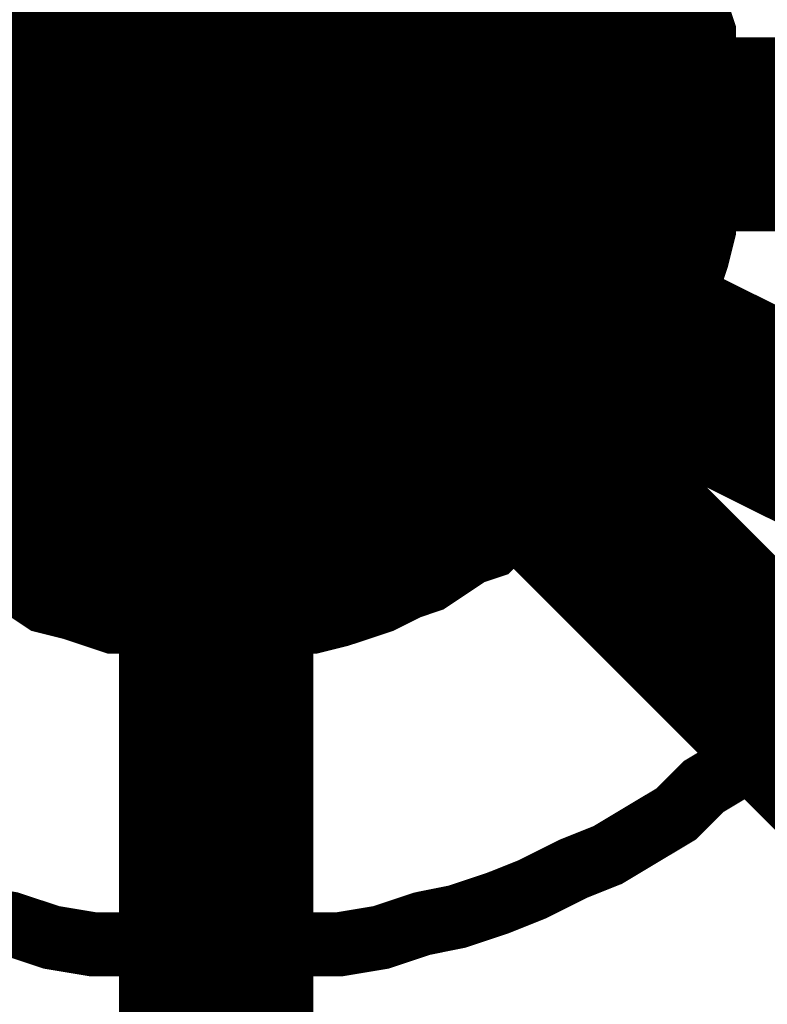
# Model space of a CAD drawing. Extents: x 0 to 22, y 0 to 17.
# Tile 32 of 56: x 10.6884 to 10.7338, y 11.7468 to 11.8066. Entities that reach past the tile are written whole.
import ezdxf

# ---------------------------------------------------------------- set-up
doc = ezdxf.new("R2010")
doc.units = 0
doc.layers.add('SHEET', color=255, linetype='CONTINUOUS')

msp = doc.modelspace()

# ---------------------------------------------------------------- linework, layer by layer
at = {"layer": 'SHEET'}
for points, const_width in [([(10.900258, 11.899833), (10.700357, 11.799666)], 0.0118), ([(7.600425, 11.799666), (8.50019, 11.799666), (9.400372, 11.799666), (10.300137, 11.799666), (10.700357, 11.799666)], 0.04), ([(10.728735, 11.8101), (10.729152, 11.808431), (10.72957, 11.807179), (10.729987, 11.805927), (10.729987, 11.804257), (10.730404, 11.802588), (10.730404, 11.801336), (10.730404, 11.799666)], 0.0039), ([(10.728735, 11.8101), (10.729152, 11.808431), (10.72957, 11.807179), (10.729987, 11.805927), (10.729987, 11.804257), (10.730404, 11.802588), (10.730404, 11.801336), (10.730404, 11.799666)], 0.0039), ([(10.728735, 11.8101), (10.729152, 11.808431), (10.72957, 11.807179), (10.729987, 11.805927), (10.729987, 11.804257), (10.730404, 11.802588), (10.730404, 11.801336), (10.730404, 11.799666)], 0.0039), ([(10.728735, 11.8101), (10.729152, 11.808431), (10.72957, 11.807179), (10.729987, 11.805927), (10.729987, 11.804257), (10.730404, 11.802588), (10.730404, 11.801336), (10.730404, 11.799666)], 0.0039), ([(10.728735, 11.8101), (10.729152, 11.808431), (10.72957, 11.807179), (10.729987, 11.805927), (10.729987, 11.804257), (10.730404, 11.802588), (10.730404, 11.801336), (10.730404, 11.799666)], 0.0039), ([(10.728735, 11.8101), (10.729152, 11.808431), (10.72957, 11.807179), (10.729987, 11.805927), (10.729987, 11.804257), (10.730404, 11.802588), (10.730404, 11.801336), (10.730404, 11.799666)], 0.0039), ([(10.728735, 11.8101), (10.729152, 11.808431), (10.72957, 11.807179), (10.729987, 11.805927), (10.729987, 11.804257), (10.730404, 11.802588), (10.730404, 11.801336), (10.730404, 11.799666)], 0.0039), ([(10.728735, 11.8101), (10.729152, 11.808431), (10.72957, 11.807179), (10.729987, 11.805927), (10.729987, 11.804257), (10.730404, 11.802588), (10.730404, 11.801336), (10.730404, 11.799666)], 0.0039), ([(10.728735, 11.8101), (10.729152, 11.808431), (10.72957, 11.807179), (10.729987, 11.805927), (10.729987, 11.804257), (10.730404, 11.802588), (10.730404, 11.801336), (10.730404, 11.799666)], 0.0039), ([(10.728735, 11.8101), (10.729152, 11.808431), (10.72957, 11.807179), (10.729987, 11.805927), (10.729987, 11.804257), (10.730404, 11.802588), (10.730404, 11.801336), (10.730404, 11.799666)], 0.0039), ([(10.728735, 11.8101), (10.729152, 11.808431), (10.72957, 11.807179), (10.729987, 11.805927), (10.729987, 11.804257), (10.730404, 11.802588), (10.730404, 11.801336), (10.730404, 11.799666)], 0.0039), ([(10.728735, 11.8101), (10.729152, 11.808431), (10.72957, 11.807179), (10.729987, 11.805927), (10.729987, 11.804257), (10.730404, 11.802588), (10.730404, 11.801336), (10.730404, 11.799666)], 0.0039), ([(10.728735, 11.8101), (10.729152, 11.808431), (10.72957, 11.807179), (10.729987, 11.805927), (10.729987, 11.804257), (10.730404, 11.802588), (10.730404, 11.801336), (10.730404, 11.799666)], 0.0039), ([(10.728735, 11.8101), (10.729152, 11.808431), (10.72957, 11.807179), (10.729987, 11.805927), (10.729987, 11.804257), (10.730404, 11.802588), (10.730404, 11.801336), (10.730404, 11.799666)], 0.0039), ([(10.600197, 11.699917), (10.700357, 11.799666)], 0.0118), ([(10.700357, 11.699917), (10.700357, 11.799666)], 0.0118), ([(10.800099, 11.799666), (10.700357, 11.799666)], 0.0118), ([(10.700357, 11.799666), (10.900258, 11.699917)], 0.0118), ([(10.800099, 11.699917), (10.700357, 11.799666)], 0.0118), ([(10.730404, 11.799666), (10.730404, 11.797997), (10.730404, 11.796745), (10.729987, 11.795075), (10.729987, 11.793823), (10.72957, 11.792154), (10.729152, 11.790902), (10.728735, 11.789649), (10.7279, 11.78798), (10.727483, 11.786728), (10.726648, 11.785476), (10.725814, 11.784224), (10.725396, 11.782972), (10.724144, 11.78172), (10.72331, 11.780885), (10.722475, 11.779633), (10.72164, 11.778381), (10.720388, 11.777546), (10.719137, 11.776711), (10.718302, 11.775876), (10.71705, 11.774624), (10.715798, 11.774207), (10.714546, 11.773372), (10.713294, 11.772538), (10.712042, 11.77212), (10.710373, 11.771285), (10.709121, 11.770868), (10.707869, 11.770451), (10.706199, 11.770033), (10.704947, 11.770033), (10.703278, 11.769616), (10.702026, 11.769616), (10.700357, 11.769616)], 0.0039), ([(10.730404, 11.799666), (10.730404, 11.797997), (10.730404, 11.796745), (10.729987, 11.795075), (10.729987, 11.793823), (10.72957, 11.792154), (10.729152, 11.790902), (10.728735, 11.789649), (10.7279, 11.78798), (10.727483, 11.786728), (10.726648, 11.785476), (10.725814, 11.784224), (10.725396, 11.782972), (10.724144, 11.78172), (10.72331, 11.780885), (10.722475, 11.779633), (10.72164, 11.778381), (10.720388, 11.777546), (10.719137, 11.776711), (10.718302, 11.775876), (10.71705, 11.774624), (10.715798, 11.774207), (10.714546, 11.773372), (10.713294, 11.772538), (10.712042, 11.77212), (10.710373, 11.771285), (10.709121, 11.770868), (10.707869, 11.770451), (10.706199, 11.770033), (10.704947, 11.770033), (10.703278, 11.769616), (10.702026, 11.769616), (10.700357, 11.769616)], 0.0039), ([(10.730404, 11.799666), (10.730404, 11.797997), (10.730404, 11.796745), (10.729987, 11.795075), (10.729987, 11.793823), (10.72957, 11.792154), (10.729152, 11.790902), (10.728735, 11.789649), (10.7279, 11.78798), (10.727483, 11.786728), (10.726648, 11.785476), (10.725814, 11.784224), (10.725396, 11.782972), (10.724144, 11.78172), (10.72331, 11.780885), (10.722475, 11.779633), (10.72164, 11.778381), (10.720388, 11.777546), (10.719137, 11.776711), (10.718302, 11.775876), (10.71705, 11.774624), (10.715798, 11.774207), (10.714546, 11.773372), (10.713294, 11.772538), (10.712042, 11.77212), (10.710373, 11.771285), (10.709121, 11.770868), (10.707869, 11.770451), (10.706199, 11.770033), (10.704947, 11.770033), (10.703278, 11.769616), (10.702026, 11.769616), (10.700357, 11.769616)], 0.0039), ([(10.730404, 11.799666), (10.730404, 11.797997), (10.730404, 11.796745), (10.729987, 11.795075), (10.729987, 11.793823), (10.72957, 11.792154), (10.729152, 11.790902), (10.728735, 11.789649), (10.7279, 11.78798), (10.727483, 11.786728), (10.726648, 11.785476), (10.725814, 11.784224), (10.725396, 11.782972), (10.724144, 11.78172), (10.72331, 11.780885), (10.722475, 11.779633), (10.72164, 11.778381), (10.720388, 11.777546), (10.719137, 11.776711), (10.718302, 11.775876), (10.71705, 11.774624), (10.715798, 11.774207), (10.714546, 11.773372), (10.713294, 11.772538), (10.712042, 11.77212), (10.710373, 11.771285), (10.709121, 11.770868), (10.707869, 11.770451), (10.706199, 11.770033), (10.704947, 11.770033), (10.703278, 11.769616), (10.702026, 11.769616), (10.700357, 11.769616)], 0.0039), ([(10.730404, 11.799666), (10.730404, 11.797997), (10.730404, 11.796745), (10.729987, 11.795075), (10.729987, 11.793823), (10.72957, 11.792154), (10.729152, 11.790902), (10.728735, 11.789649), (10.7279, 11.78798), (10.727483, 11.786728), (10.726648, 11.785476), (10.725814, 11.784224), (10.725396, 11.782972), (10.724144, 11.78172), (10.72331, 11.780885), (10.722475, 11.779633), (10.72164, 11.778381), (10.720388, 11.777546), (10.719137, 11.776711), (10.718302, 11.775876), (10.71705, 11.774624), (10.715798, 11.774207), (10.714546, 11.773372), (10.713294, 11.772538), (10.712042, 11.77212), (10.710373, 11.771285), (10.709121, 11.770868), (10.707869, 11.770451), (10.706199, 11.770033), (10.704947, 11.770033), (10.703278, 11.769616), (10.702026, 11.769616), (10.700357, 11.769616)], 0.0039), ([(10.730404, 11.799666), (10.730404, 11.797997), (10.730404, 11.796745), (10.729987, 11.795075), (10.729987, 11.793823), (10.72957, 11.792154), (10.729152, 11.790902), (10.728735, 11.789649), (10.7279, 11.78798), (10.727483, 11.786728), (10.726648, 11.785476), (10.725814, 11.784224), (10.725396, 11.782972), (10.724144, 11.78172), (10.72331, 11.780885), (10.722475, 11.779633), (10.72164, 11.778381), (10.720388, 11.777546), (10.719137, 11.776711), (10.718302, 11.775876), (10.71705, 11.774624), (10.715798, 11.774207), (10.714546, 11.773372), (10.713294, 11.772538), (10.712042, 11.77212), (10.710373, 11.771285), (10.709121, 11.770868), (10.707869, 11.770451), (10.706199, 11.770033), (10.704947, 11.770033), (10.703278, 11.769616), (10.702026, 11.769616), (10.700357, 11.769616)], 0.0039), ([(10.730404, 11.799666), (10.730404, 11.797997), (10.730404, 11.796745), (10.729987, 11.795075), (10.729987, 11.793823), (10.72957, 11.792154), (10.729152, 11.790902), (10.728735, 11.789649), (10.7279, 11.78798), (10.727483, 11.786728), (10.726648, 11.785476), (10.725814, 11.784224), (10.725396, 11.782972), (10.724144, 11.78172), (10.72331, 11.780885), (10.722475, 11.779633), (10.72164, 11.778381), (10.720388, 11.777546), (10.719137, 11.776711), (10.718302, 11.775876), (10.71705, 11.774624), (10.715798, 11.774207), (10.714546, 11.773372), (10.713294, 11.772538), (10.712042, 11.77212), (10.710373, 11.771285), (10.709121, 11.770868), (10.707869, 11.770451), (10.706199, 11.770033), (10.704947, 11.770033), (10.703278, 11.769616), (10.702026, 11.769616), (10.700357, 11.769616)], 0.0039), ([(10.730404, 11.799666), (10.730404, 11.797997), (10.730404, 11.796745), (10.729987, 11.795075), (10.729987, 11.793823), (10.72957, 11.792154), (10.729152, 11.790902), (10.728735, 11.789649), (10.7279, 11.78798), (10.727483, 11.786728), (10.726648, 11.785476), (10.725814, 11.784224), (10.725396, 11.782972), (10.724144, 11.78172), (10.72331, 11.780885), (10.722475, 11.779633), (10.72164, 11.778381), (10.720388, 11.777546), (10.719137, 11.776711), (10.718302, 11.775876), (10.71705, 11.774624), (10.715798, 11.774207), (10.714546, 11.773372), (10.713294, 11.772538), (10.712042, 11.77212), (10.710373, 11.771285), (10.709121, 11.770868), (10.707869, 11.770451), (10.706199, 11.770033), (10.704947, 11.770033), (10.703278, 11.769616), (10.702026, 11.769616), (10.700357, 11.769616)], 0.0039), ([(10.730404, 11.799666), (10.730404, 11.797997), (10.730404, 11.796745), (10.729987, 11.795075), (10.729987, 11.793823), (10.72957, 11.792154), (10.729152, 11.790902), (10.728735, 11.789649), (10.7279, 11.78798), (10.727483, 11.786728), (10.726648, 11.785476), (10.725814, 11.784224), (10.725396, 11.782972), (10.724144, 11.78172), (10.72331, 11.780885), (10.722475, 11.779633), (10.72164, 11.778381), (10.720388, 11.777546), (10.719137, 11.776711), (10.718302, 11.775876), (10.71705, 11.774624), (10.715798, 11.774207), (10.714546, 11.773372), (10.713294, 11.772538), (10.712042, 11.77212), (10.710373, 11.771285), (10.709121, 11.770868), (10.707869, 11.770451), (10.706199, 11.770033), (10.704947, 11.770033), (10.703278, 11.769616), (10.702026, 11.769616), (10.700357, 11.769616)], 0.0039), ([(10.730404, 11.799666), (10.730404, 11.797997), (10.730404, 11.796745), (10.729987, 11.795075), (10.729987, 11.793823), (10.72957, 11.792154), (10.729152, 11.790902), (10.728735, 11.789649), (10.7279, 11.78798), (10.727483, 11.786728), (10.726648, 11.785476), (10.725814, 11.784224), (10.725396, 11.782972), (10.724144, 11.78172), (10.72331, 11.780885), (10.722475, 11.779633), (10.72164, 11.778381), (10.720388, 11.777546), (10.719137, 11.776711), (10.718302, 11.775876), (10.71705, 11.774624), (10.715798, 11.774207), (10.714546, 11.773372), (10.713294, 11.772538), (10.712042, 11.77212), (10.710373, 11.771285), (10.709121, 11.770868), (10.707869, 11.770451), (10.706199, 11.770033), (10.704947, 11.770033), (10.703278, 11.769616), (10.702026, 11.769616), (10.700357, 11.769616)], 0.0039), ([(10.730404, 11.799666), (10.730404, 11.797997), (10.730404, 11.796745), (10.729987, 11.795075), (10.729987, 11.793823), (10.72957, 11.792154), (10.729152, 11.790902), (10.728735, 11.789649), (10.7279, 11.78798), (10.727483, 11.786728), (10.726648, 11.785476), (10.725814, 11.784224), (10.725396, 11.782972), (10.724144, 11.78172), (10.72331, 11.780885), (10.722475, 11.779633), (10.72164, 11.778381), (10.720388, 11.777546), (10.719137, 11.776711), (10.718302, 11.775876), (10.71705, 11.774624), (10.715798, 11.774207), (10.714546, 11.773372), (10.713294, 11.772538), (10.712042, 11.77212), (10.710373, 11.771285), (10.709121, 11.770868), (10.707869, 11.770451), (10.706199, 11.770033), (10.704947, 11.770033), (10.703278, 11.769616), (10.702026, 11.769616), (10.700357, 11.769616)], 0.0039), ([(10.730404, 11.799666), (10.730404, 11.797997), (10.730404, 11.796745), (10.729987, 11.795075), (10.729987, 11.793823), (10.72957, 11.792154), (10.729152, 11.790902), (10.728735, 11.789649), (10.7279, 11.78798), (10.727483, 11.786728), (10.726648, 11.785476), (10.725814, 11.784224), (10.725396, 11.782972), (10.724144, 11.78172), (10.72331, 11.780885), (10.722475, 11.779633), (10.72164, 11.778381), (10.720388, 11.777546), (10.719137, 11.776711), (10.718302, 11.775876), (10.71705, 11.774624), (10.715798, 11.774207), (10.714546, 11.773372), (10.713294, 11.772538), (10.712042, 11.77212), (10.710373, 11.771285), (10.709121, 11.770868), (10.707869, 11.770451), (10.706199, 11.770033), (10.704947, 11.770033), (10.703278, 11.769616), (10.702026, 11.769616), (10.700357, 11.769616)], 0.0039), ([(10.730404, 11.799666), (10.730404, 11.797997), (10.730404, 11.796745), (10.729987, 11.795075), (10.729987, 11.793823), (10.72957, 11.792154), (10.729152, 11.790902), (10.728735, 11.789649), (10.7279, 11.78798), (10.727483, 11.786728), (10.726648, 11.785476), (10.725814, 11.784224), (10.725396, 11.782972), (10.724144, 11.78172), (10.72331, 11.780885), (10.722475, 11.779633), (10.72164, 11.778381), (10.720388, 11.777546), (10.719137, 11.776711), (10.718302, 11.775876), (10.71705, 11.774624), (10.715798, 11.774207), (10.714546, 11.773372), (10.713294, 11.772538), (10.712042, 11.77212), (10.710373, 11.771285), (10.709121, 11.770868), (10.707869, 11.770451), (10.706199, 11.770033), (10.704947, 11.770033), (10.703278, 11.769616), (10.702026, 11.769616), (10.700357, 11.769616)], 0.0039), ([(10.730404, 11.799666), (10.730404, 11.797997), (10.730404, 11.796745), (10.729987, 11.795075), (10.729987, 11.793823), (10.72957, 11.792154), (10.729152, 11.790902), (10.728735, 11.789649), (10.7279, 11.78798), (10.727483, 11.786728), (10.726648, 11.785476), (10.725814, 11.784224), (10.725396, 11.782972), (10.724144, 11.78172), (10.72331, 11.780885), (10.722475, 11.779633), (10.72164, 11.778381), (10.720388, 11.777546), (10.719137, 11.776711), (10.718302, 11.775876), (10.71705, 11.774624), (10.715798, 11.774207), (10.714546, 11.773372), (10.713294, 11.772538), (10.712042, 11.77212), (10.710373, 11.771285), (10.709121, 11.770868), (10.707869, 11.770451), (10.706199, 11.770033), (10.704947, 11.770033), (10.703278, 11.769616), (10.702026, 11.769616), (10.700357, 11.769616)], 0.0039), ([(10.730404, 11.799666), (10.730404, 11.799666), (10.730404, 11.799666), (10.730404, 11.799666), (10.730404, 11.799666), (10.730404, 11.799666), (10.730404, 11.799666), (10.730404, 11.799666), (10.730404, 11.799666), (10.730404, 11.799666), (10.730404, 11.799666), (10.730404, 11.799666), (10.730404, 11.799666), (10.730404, 11.799666), (10.730404, 11.799666), (10.730404, 11.799666), (10.730404, 11.799666), (10.730404, 11.799666), (10.730404, 11.799666), (10.730404, 11.799666), (10.730404, 11.799666), (10.730404, 11.799666), (10.730404, 11.799666), (10.730404, 11.799666), (10.730404, 11.799666), (10.730404, 11.799666), (10.730404, 11.799666), (10.730404, 11.799666), (10.730404, 11.799666), (10.730404, 11.799666), (10.730404, 11.799666), (10.730404, 11.799666), (10.730404, 11.799666)], 0.0039), ([(10.730404, 11.799666), (10.730404, 11.799666)], 0.0039), ([(10.730404, 11.799666), (10.730404, 11.799666), (10.730404, 11.799666), (10.730404, 11.799666), (10.730404, 11.799666), (10.730404, 11.799666), (10.730404, 11.799666), (10.730404, 11.799666), (10.730404, 11.799666), (10.730404, 11.799666), (10.730404, 11.799666), (10.730404, 11.799666), (10.730404, 11.799666), (10.730404, 11.799666), (10.730404, 11.799666), (10.730404, 11.799666), (10.730404, 11.799666), (10.730404, 11.799666), (10.730404, 11.799666), (10.730404, 11.799666), (10.730404, 11.799666), (10.730404, 11.799666), (10.730404, 11.799666), (10.730404, 11.799666), (10.730404, 11.799666), (10.730404, 11.799666), (10.730404, 11.799666), (10.730404, 11.799666), (10.730404, 11.799666), (10.730404, 11.799666), (10.730404, 11.799666), (10.730404, 11.799666), (10.730404, 11.799666)], 0.0039), ([(10.730404, 11.799666), (10.730404, 11.799666)], 0.0039), ([(10.730404, 11.799666), (10.730404, 11.799666), (10.730404, 11.799666), (10.730404, 11.799666), (10.730404, 11.799666), (10.730404, 11.799666), (10.730404, 11.799666), (10.730404, 11.799666), (10.730404, 11.799666), (10.730404, 11.799666), (10.730404, 11.799666), (10.730404, 11.799666), (10.730404, 11.799666), (10.730404, 11.799666), (10.730404, 11.799666), (10.730404, 11.799666), (10.730404, 11.799666), (10.730404, 11.799666), (10.730404, 11.799666), (10.730404, 11.799666), (10.730404, 11.799666), (10.730404, 11.799666), (10.730404, 11.799666), (10.730404, 11.799666), (10.730404, 11.799666), (10.730404, 11.799666), (10.730404, 11.799666), (10.730404, 11.799666), (10.730404, 11.799666), (10.730404, 11.799666), (10.730404, 11.799666), (10.730404, 11.799666), (10.730404, 11.799666)], 0.0039), ([(10.730404, 11.799666), (10.730404, 11.799666)], 0.0039), ([(10.730404, 11.799666), (10.730404, 11.799666), (10.730404, 11.799666), (10.730404, 11.799666), (10.730404, 11.799666), (10.730404, 11.799666), (10.730404, 11.799666), (10.730404, 11.799666), (10.730404, 11.799666), (10.730404, 11.799666), (10.730404, 11.799666), (10.730404, 11.799666), (10.730404, 11.799666), (10.730404, 11.799666), (10.730404, 11.799666), (10.730404, 11.799666), (10.730404, 11.799666), (10.730404, 11.799666), (10.730404, 11.799666), (10.730404, 11.799666), (10.730404, 11.799666), (10.730404, 11.799666), (10.730404, 11.799666), (10.730404, 11.799666), (10.730404, 11.799666), (10.730404, 11.799666), (10.730404, 11.799666), (10.730404, 11.799666), (10.730404, 11.799666), (10.730404, 11.799666), (10.730404, 11.799666), (10.730404, 11.799666), (10.730404, 11.799666)], 0.0039), ([(10.730404, 11.799666), (10.730404, 11.799666)], 0.0039), ([(10.730404, 11.799666), (10.730404, 11.799666), (10.730404, 11.799666), (10.730404, 11.799666), (10.730404, 11.799666), (10.730404, 11.799666), (10.730404, 11.799666), (10.730404, 11.799666), (10.730404, 11.799666), (10.730404, 11.799666), (10.730404, 11.799666), (10.730404, 11.799666), (10.730404, 11.799666), (10.730404, 11.799666), (10.730404, 11.799666), (10.730404, 11.799666), (10.730404, 11.799666), (10.730404, 11.799666), (10.730404, 11.799666), (10.730404, 11.799666), (10.730404, 11.799666), (10.730404, 11.799666), (10.730404, 11.799666), (10.730404, 11.799666), (10.730404, 11.799666), (10.730404, 11.799666), (10.730404, 11.799666), (10.730404, 11.799666), (10.730404, 11.799666), (10.730404, 11.799666), (10.730404, 11.799666), (10.730404, 11.799666), (10.730404, 11.799666)], 0.0039), ([(10.730404, 11.799666), (10.730404, 11.799666)], 0.0039), ([(10.730404, 11.799666), (10.730404, 11.799666), (10.730404, 11.799666), (10.730404, 11.799666), (10.730404, 11.799666), (10.730404, 11.799666), (10.730404, 11.799666), (10.730404, 11.799666), (10.730404, 11.799666), (10.730404, 11.799666), (10.730404, 11.799666), (10.730404, 11.799666), (10.730404, 11.799666), (10.730404, 11.799666), (10.730404, 11.799666), (10.730404, 11.799666), (10.730404, 11.799666), (10.730404, 11.799666), (10.730404, 11.799666), (10.730404, 11.799666), (10.730404, 11.799666), (10.730404, 11.799666), (10.730404, 11.799666), (10.730404, 11.799666), (10.730404, 11.799666), (10.730404, 11.799666), (10.730404, 11.799666), (10.730404, 11.799666), (10.730404, 11.799666), (10.730404, 11.799666), (10.730404, 11.799666), (10.730404, 11.799666), (10.730404, 11.799666)], 0.0039), ([(10.730404, 11.799666), (10.730404, 11.799666)], 0.0039), ([(10.730404, 11.799666), (10.730404, 11.799666), (10.730404, 11.799666), (10.730404, 11.799666), (10.730404, 11.799666), (10.730404, 11.799666), (10.730404, 11.799666), (10.730404, 11.799666), (10.730404, 11.799666), (10.730404, 11.799666), (10.730404, 11.799666), (10.730404, 11.799666), (10.730404, 11.799666), (10.730404, 11.799666), (10.730404, 11.799666), (10.730404, 11.799666), (10.730404, 11.799666), (10.730404, 11.799666), (10.730404, 11.799666), (10.730404, 11.799666), (10.730404, 11.799666), (10.730404, 11.799666), (10.730404, 11.799666), (10.730404, 11.799666), (10.730404, 11.799666), (10.730404, 11.799666), (10.730404, 11.799666), (10.730404, 11.799666), (10.730404, 11.799666), (10.730404, 11.799666), (10.730404, 11.799666), (10.730404, 11.799666), (10.730404, 11.799666)], 0.0039), ([(10.730404, 11.799666), (10.730404, 11.799666)], 0.0039), ([(10.730404, 11.799666), (10.730404, 11.799666), (10.730404, 11.799666), (10.730404, 11.799666), (10.730404, 11.799666), (10.730404, 11.799666), (10.730404, 11.799666), (10.730404, 11.799666), (10.730404, 11.799666), (10.730404, 11.799666), (10.730404, 11.799666), (10.730404, 11.799666), (10.730404, 11.799666), (10.730404, 11.799666), (10.730404, 11.799666), (10.730404, 11.799666), (10.730404, 11.799666), (10.730404, 11.799666), (10.730404, 11.799666), (10.730404, 11.799666), (10.730404, 11.799666), (10.730404, 11.799666), (10.730404, 11.799666), (10.730404, 11.799666), (10.730404, 11.799666), (10.730404, 11.799666), (10.730404, 11.799666), (10.730404, 11.799666), (10.730404, 11.799666), (10.730404, 11.799666), (10.730404, 11.799666), (10.730404, 11.799666), (10.730404, 11.799666)], 0.0039), ([(10.730404, 11.799666), (10.730404, 11.799666)], 0.0039), ([(10.730404, 11.799666), (10.730404, 11.799666), (10.730404, 11.799666), (10.730404, 11.799666), (10.730404, 11.799666), (10.730404, 11.799666), (10.730404, 11.799666), (10.730404, 11.799666), (10.730404, 11.799666), (10.730404, 11.799666), (10.730404, 11.799666), (10.730404, 11.799666), (10.730404, 11.799666), (10.730404, 11.799666), (10.730404, 11.799666), (10.730404, 11.799666), (10.730404, 11.799666), (10.730404, 11.799666), (10.730404, 11.799666), (10.730404, 11.799666), (10.730404, 11.799666), (10.730404, 11.799666), (10.730404, 11.799666), (10.730404, 11.799666), (10.730404, 11.799666), (10.730404, 11.799666), (10.730404, 11.799666), (10.730404, 11.799666), (10.730404, 11.799666), (10.730404, 11.799666), (10.730404, 11.799666), (10.730404, 11.799666), (10.730404, 11.799666)], 0.0039), ([(10.730404, 11.799666), (10.730404, 11.799666)], 0.0039), ([(10.730404, 11.799666), (10.730404, 11.799666), (10.730404, 11.799666), (10.730404, 11.799666), (10.730404, 11.799666), (10.730404, 11.799666), (10.730404, 11.799666), (10.730404, 11.799666), (10.730404, 11.799666), (10.730404, 11.799666), (10.730404, 11.799666), (10.730404, 11.799666), (10.730404, 11.799666), (10.730404, 11.799666), (10.730404, 11.799666), (10.730404, 11.799666), (10.730404, 11.799666), (10.730404, 11.799666), (10.730404, 11.799666), (10.730404, 11.799666), (10.730404, 11.799666), (10.730404, 11.799666), (10.730404, 11.799666), (10.730404, 11.799666), (10.730404, 11.799666), (10.730404, 11.799666), (10.730404, 11.799666), (10.730404, 11.799666), (10.730404, 11.799666), (10.730404, 11.799666), (10.730404, 11.799666), (10.730404, 11.799666), (10.730404, 11.799666)], 0.0039), ([(10.730404, 11.799666), (10.730404, 11.799666)], 0.0039), ([(10.730404, 11.799666), (10.730404, 11.799666), (10.730404, 11.799666), (10.730404, 11.799666), (10.730404, 11.799666), (10.730404, 11.799666), (10.730404, 11.799666), (10.730404, 11.799666), (10.730404, 11.799666), (10.730404, 11.799666), (10.730404, 11.799666), (10.730404, 11.799666), (10.730404, 11.799666), (10.730404, 11.799666), (10.730404, 11.799666), (10.730404, 11.799666), (10.730404, 11.799666), (10.730404, 11.799666), (10.730404, 11.799666), (10.730404, 11.799666), (10.730404, 11.799666), (10.730404, 11.799666), (10.730404, 11.799666), (10.730404, 11.799666), (10.730404, 11.799666), (10.730404, 11.799666), (10.730404, 11.799666), (10.730404, 11.799666), (10.730404, 11.799666), (10.730404, 11.799666), (10.730404, 11.799666), (10.730404, 11.799666), (10.730404, 11.799666)], 0.0039), ([(10.730404, 11.799666), (10.730404, 11.799666)], 0.0039), ([(10.730404, 11.799666), (10.730404, 11.799666), (10.730404, 11.799666), (10.730404, 11.799666), (10.730404, 11.799666), (10.730404, 11.799666), (10.730404, 11.799666), (10.730404, 11.799666), (10.730404, 11.799666), (10.730404, 11.799666), (10.730404, 11.799666), (10.730404, 11.799666), (10.730404, 11.799666), (10.730404, 11.799666), (10.730404, 11.799666), (10.730404, 11.799666), (10.730404, 11.799666), (10.730404, 11.799666), (10.730404, 11.799666), (10.730404, 11.799666), (10.730404, 11.799666), (10.730404, 11.799666), (10.730404, 11.799666), (10.730404, 11.799666), (10.730404, 11.799666), (10.730404, 11.799666), (10.730404, 11.799666), (10.730404, 11.799666), (10.730404, 11.799666), (10.730404, 11.799666), (10.730404, 11.799666), (10.730404, 11.799666), (10.730404, 11.799666)], 0.0039), ([(10.730404, 11.799666), (10.730404, 11.799666)], 0.0039), ([(10.730404, 11.799666), (10.730404, 11.799666), (10.730404, 11.799666), (10.730404, 11.799666), (10.730404, 11.799666), (10.730404, 11.799666), (10.730404, 11.799666), (10.730404, 11.799666), (10.730404, 11.799666), (10.730404, 11.799666), (10.730404, 11.799666), (10.730404, 11.799666), (10.730404, 11.799666), (10.730404, 11.799666), (10.730404, 11.799666), (10.730404, 11.799666), (10.730404, 11.799666), (10.730404, 11.799666), (10.730404, 11.799666), (10.730404, 11.799666), (10.730404, 11.799666), (10.730404, 11.799666), (10.730404, 11.799666), (10.730404, 11.799666), (10.730404, 11.799666), (10.730404, 11.799666), (10.730404, 11.799666), (10.730404, 11.799666), (10.730404, 11.799666), (10.730404, 11.799666), (10.730404, 11.799666), (10.730404, 11.799666), (10.730404, 11.799666)], 0.0039), ([(10.730404, 11.799666), (10.730404, 11.799666)], 0.0039), ([(10.730404, 11.799666), (10.730404, 11.799666), (10.730404, 11.799666), (10.730404, 11.799666), (10.730404, 11.799666), (10.730404, 11.799666), (10.730404, 11.799666), (10.730404, 11.799666), (10.730404, 11.799666), (10.730404, 11.799666), (10.730404, 11.799666), (10.730404, 11.799666), (10.730404, 11.799666), (10.730404, 11.799666), (10.730404, 11.799666), (10.730404, 11.799666), (10.730404, 11.799666), (10.730404, 11.799666), (10.730404, 11.799666), (10.730404, 11.799666), (10.730404, 11.799666), (10.730404, 11.799666), (10.730404, 11.799666), (10.730404, 11.799666), (10.730404, 11.799666), (10.730404, 11.799666), (10.730404, 11.799666), (10.730404, 11.799666), (10.730404, 11.799666), (10.730404, 11.799666), (10.730404, 11.799666), (10.730404, 11.799666), (10.730404, 11.799666)], 0.0039), ([(10.730404, 11.799666), (10.730404, 11.799666)], 0.0039), ([(10.700357, 11.769616), (10.698687, 11.769616), (10.697435, 11.769616), (10.695766, 11.770033), (10.694097, 11.770033), (10.692845, 11.770451), (10.691593, 11.770868), (10.689923, 11.771285), (10.688671, 11.77212), (10.687419, 11.772538), (10.686167, 11.773372)], 0.0039), ([(10.700357, 11.769616), (10.698687, 11.769616), (10.697435, 11.769616), (10.695766, 11.770033), (10.694097, 11.770033), (10.692845, 11.770451), (10.691593, 11.770868), (10.689923, 11.771285), (10.688671, 11.77212), (10.687419, 11.772538), (10.686167, 11.773372)], 0.0039), ([(10.700357, 11.769616), (10.698687, 11.769616), (10.697435, 11.769616), (10.695766, 11.770033), (10.694097, 11.770033), (10.692845, 11.770451), (10.691593, 11.770868), (10.689923, 11.771285), (10.688671, 11.77212), (10.687419, 11.772538), (10.686167, 11.773372)], 0.0039), ([(10.700357, 11.769616), (10.698687, 11.769616), (10.697435, 11.769616), (10.695766, 11.770033), (10.694097, 11.770033), (10.692845, 11.770451), (10.691593, 11.770868), (10.689923, 11.771285), (10.688671, 11.77212), (10.687419, 11.772538), (10.686167, 11.773372)], 0.0039), ([(10.700357, 11.769616), (10.698687, 11.769616), (10.697435, 11.769616), (10.695766, 11.770033), (10.694097, 11.770033), (10.692845, 11.770451), (10.691593, 11.770868), (10.689923, 11.771285), (10.688671, 11.77212), (10.687419, 11.772538), (10.686167, 11.773372)], 0.0039), ([(10.700357, 11.769616), (10.698687, 11.769616), (10.697435, 11.769616), (10.695766, 11.770033), (10.694097, 11.770033), (10.692845, 11.770451), (10.691593, 11.770868), (10.689923, 11.771285), (10.688671, 11.77212), (10.687419, 11.772538), (10.686167, 11.773372)], 0.0039), ([(10.700357, 11.769616), (10.698687, 11.769616), (10.697435, 11.769616), (10.695766, 11.770033), (10.694097, 11.770033), (10.692845, 11.770451), (10.691593, 11.770868), (10.689923, 11.771285), (10.688671, 11.77212), (10.687419, 11.772538), (10.686167, 11.773372)], 0.0039), ([(10.700357, 11.769616), (10.698687, 11.769616), (10.697435, 11.769616), (10.695766, 11.770033), (10.694097, 11.770033), (10.692845, 11.770451), (10.691593, 11.770868), (10.689923, 11.771285), (10.688671, 11.77212), (10.687419, 11.772538), (10.686167, 11.773372)], 0.0039), ([(10.700357, 11.769616), (10.698687, 11.769616), (10.697435, 11.769616), (10.695766, 11.770033), (10.694097, 11.770033), (10.692845, 11.770451), (10.691593, 11.770868), (10.689923, 11.771285), (10.688671, 11.77212), (10.687419, 11.772538), (10.686167, 11.773372)], 0.0039), ([(10.700357, 11.769616), (10.698687, 11.769616), (10.697435, 11.769616), (10.695766, 11.770033), (10.694097, 11.770033), (10.692845, 11.770451), (10.691593, 11.770868), (10.689923, 11.771285), (10.688671, 11.77212), (10.687419, 11.772538), (10.686167, 11.773372)], 0.0039), ([(10.700357, 11.769616), (10.698687, 11.769616), (10.697435, 11.769616), (10.695766, 11.770033), (10.694097, 11.770033), (10.692845, 11.770451), (10.691593, 11.770868), (10.689923, 11.771285), (10.688671, 11.77212), (10.687419, 11.772538), (10.686167, 11.773372)], 0.0039), ([(10.700357, 11.769616), (10.698687, 11.769616), (10.697435, 11.769616), (10.695766, 11.770033), (10.694097, 11.770033), (10.692845, 11.770451), (10.691593, 11.770868), (10.689923, 11.771285), (10.688671, 11.77212), (10.687419, 11.772538), (10.686167, 11.773372)], 0.0039), ([(10.700357, 11.769616), (10.698687, 11.769616), (10.697435, 11.769616), (10.695766, 11.770033), (10.694097, 11.770033), (10.692845, 11.770451), (10.691593, 11.770868), (10.689923, 11.771285), (10.688671, 11.77212), (10.687419, 11.772538), (10.686167, 11.773372)], 0.0039), ([(10.700357, 11.769616), (10.698687, 11.769616), (10.697435, 11.769616), (10.695766, 11.770033), (10.694097, 11.770033), (10.692845, 11.770451), (10.691593, 11.770868), (10.689923, 11.771285), (10.688671, 11.77212), (10.687419, 11.772538), (10.686167, 11.773372)], 0.0039), ([(10.737082, 11.766277), (10.735412, 11.764608), (10.733743, 11.762938), (10.732074, 11.761269), (10.729987, 11.760017), (10.728318, 11.758347), (10.726231, 11.757095), (10.724144, 11.755843), (10.722058, 11.755008), (10.719554, 11.753756), (10.717467, 11.752922), (10.714963, 11.752087), (10.712877, 11.751669), (10.710373, 11.750835), (10.707869, 11.750417), (10.705365, 11.750417), (10.702861, 11.75), (10.700357, 11.75)], 0.0039), ([(10.737082, 11.766277), (10.735412, 11.764608), (10.733743, 11.762938), (10.732074, 11.761269), (10.729987, 11.760017), (10.728318, 11.758347), (10.726231, 11.757095), (10.724144, 11.755843), (10.722058, 11.755008), (10.719554, 11.753756), (10.717467, 11.752922), (10.714963, 11.752087), (10.712877, 11.751669), (10.710373, 11.750835), (10.707869, 11.750417), (10.705365, 11.750417), (10.702861, 11.75), (10.700357, 11.75)], 0.0039), ([(10.737082, 11.766277), (10.735412, 11.764608), (10.733743, 11.762938), (10.732074, 11.761269), (10.729987, 11.760017), (10.728318, 11.758347), (10.726231, 11.757095), (10.724144, 11.755843), (10.722058, 11.755008), (10.719554, 11.753756), (10.717467, 11.752922), (10.714963, 11.752087), (10.712877, 11.751669), (10.710373, 11.750835), (10.707869, 11.750417), (10.705365, 11.750417), (10.702861, 11.75), (10.700357, 11.75)], 0.0039), ([(10.737082, 11.766277), (10.735412, 11.764608), (10.733743, 11.762938), (10.732074, 11.761269), (10.729987, 11.760017), (10.728318, 11.758347), (10.726231, 11.757095), (10.724144, 11.755843), (10.722058, 11.755008), (10.719554, 11.753756), (10.717467, 11.752922), (10.714963, 11.752087), (10.712877, 11.751669), (10.710373, 11.750835), (10.707869, 11.750417), (10.705365, 11.750417), (10.702861, 11.75), (10.700357, 11.75)], 0.0039), ([(10.737082, 11.766277), (10.735412, 11.764608), (10.733743, 11.762938), (10.732074, 11.761269), (10.729987, 11.760017), (10.728318, 11.758347), (10.726231, 11.757095), (10.724144, 11.755843), (10.722058, 11.755008), (10.719554, 11.753756), (10.717467, 11.752922), (10.714963, 11.752087), (10.712877, 11.751669), (10.710373, 11.750835), (10.707869, 11.750417), (10.705365, 11.750417), (10.702861, 11.75), (10.700357, 11.75)], 0.0039), ([(10.737082, 11.766277), (10.735412, 11.764608), (10.733743, 11.762938), (10.732074, 11.761269), (10.729987, 11.760017), (10.728318, 11.758347), (10.726231, 11.757095), (10.724144, 11.755843), (10.722058, 11.755008), (10.719554, 11.753756), (10.717467, 11.752922), (10.714963, 11.752087), (10.712877, 11.751669), (10.710373, 11.750835), (10.707869, 11.750417), (10.705365, 11.750417), (10.702861, 11.75), (10.700357, 11.75)], 0.0039), ([(10.737082, 11.766277), (10.735412, 11.764608), (10.733743, 11.762938), (10.732074, 11.761269), (10.729987, 11.760017), (10.728318, 11.758347), (10.726231, 11.757095), (10.724144, 11.755843), (10.722058, 11.755008), (10.719554, 11.753756), (10.717467, 11.752922), (10.714963, 11.752087), (10.712877, 11.751669), (10.710373, 11.750835), (10.707869, 11.750417), (10.705365, 11.750417), (10.702861, 11.75), (10.700357, 11.75)], 0.0039), ([(10.737082, 11.766277), (10.735412, 11.764608), (10.733743, 11.762938), (10.732074, 11.761269), (10.729987, 11.760017), (10.728318, 11.758347), (10.726231, 11.757095), (10.724144, 11.755843), (10.722058, 11.755008), (10.719554, 11.753756), (10.717467, 11.752922), (10.714963, 11.752087), (10.712877, 11.751669), (10.710373, 11.750835), (10.707869, 11.750417), (10.705365, 11.750417), (10.702861, 11.75), (10.700357, 11.75)], 0.0039), ([(10.737082, 11.766277), (10.735412, 11.764608), (10.733743, 11.762938), (10.732074, 11.761269), (10.729987, 11.760017), (10.728318, 11.758347), (10.726231, 11.757095), (10.724144, 11.755843), (10.722058, 11.755008), (10.719554, 11.753756), (10.717467, 11.752922), (10.714963, 11.752087), (10.712877, 11.751669), (10.710373, 11.750835), (10.707869, 11.750417), (10.705365, 11.750417), (10.702861, 11.75), (10.700357, 11.75)], 0.0039), ([(10.737082, 11.766277), (10.735412, 11.764608), (10.733743, 11.762938), (10.732074, 11.761269), (10.729987, 11.760017), (10.728318, 11.758347), (10.726231, 11.757095), (10.724144, 11.755843), (10.722058, 11.755008), (10.719554, 11.753756), (10.717467, 11.752922), (10.714963, 11.752087), (10.712877, 11.751669), (10.710373, 11.750835), (10.707869, 11.750417), (10.705365, 11.750417), (10.702861, 11.75), (10.700357, 11.75)], 0.0039), ([(10.737082, 11.766277), (10.735412, 11.764608), (10.733743, 11.762938), (10.732074, 11.761269), (10.729987, 11.760017), (10.728318, 11.758347), (10.726231, 11.757095), (10.724144, 11.755843), (10.722058, 11.755008), (10.719554, 11.753756), (10.717467, 11.752922), (10.714963, 11.752087), (10.712877, 11.751669), (10.710373, 11.750835), (10.707869, 11.750417), (10.705365, 11.750417), (10.702861, 11.75), (10.700357, 11.75)], 0.0039), ([(10.737082, 11.766277), (10.735412, 11.764608), (10.733743, 11.762938), (10.732074, 11.761269), (10.729987, 11.760017), (10.728318, 11.758347), (10.726231, 11.757095), (10.724144, 11.755843), (10.722058, 11.755008), (10.719554, 11.753756), (10.717467, 11.752922), (10.714963, 11.752087), (10.712877, 11.751669), (10.710373, 11.750835), (10.707869, 11.750417), (10.705365, 11.750417), (10.702861, 11.75), (10.700357, 11.75)], 0.0039), ([(10.737082, 11.766277), (10.735412, 11.764608), (10.733743, 11.762938), (10.732074, 11.761269), (10.729987, 11.760017), (10.728318, 11.758347), (10.726231, 11.757095), (10.724144, 11.755843), (10.722058, 11.755008), (10.719554, 11.753756), (10.717467, 11.752922), (10.714963, 11.752087), (10.712877, 11.751669), (10.710373, 11.750835), (10.707869, 11.750417), (10.705365, 11.750417), (10.702861, 11.75), (10.700357, 11.75)], 0.0039), ([(10.737082, 11.766277), (10.735412, 11.764608), (10.733743, 11.762938), (10.732074, 11.761269), (10.729987, 11.760017), (10.728318, 11.758347), (10.726231, 11.757095), (10.724144, 11.755843), (10.722058, 11.755008), (10.719554, 11.753756), (10.717467, 11.752922), (10.714963, 11.752087), (10.712877, 11.751669), (10.710373, 11.750835), (10.707869, 11.750417), (10.705365, 11.750417), (10.702861, 11.75), (10.700357, 11.75)], 0.0039), ([(10.737082, 11.766277), (10.735412, 11.764608), (10.733743, 11.762938), (10.732074, 11.761269), (10.729987, 11.760017), (10.728318, 11.758347), (10.726231, 11.757095), (10.724144, 11.755843), (10.722058, 11.755008), (10.719554, 11.753756), (10.717467, 11.752922), (10.714963, 11.752087), (10.712877, 11.751669), (10.710373, 11.750835), (10.707869, 11.750417), (10.705365, 11.750417), (10.702861, 11.75), (10.700357, 11.75)], 0.0039), ([(10.737082, 11.766277), (10.735412, 11.764608), (10.733743, 11.762938), (10.732074, 11.761269), (10.729987, 11.760017), (10.728318, 11.758347), (10.726231, 11.757095), (10.724144, 11.755843), (10.722058, 11.755008), (10.719554, 11.753756), (10.717467, 11.752922), (10.714963, 11.752087), (10.712877, 11.751669), (10.710373, 11.750835), (10.707869, 11.750417), (10.705365, 11.750417), (10.702861, 11.75), (10.700357, 11.75)], 0.0039), ([(10.737082, 11.766277), (10.735412, 11.764608), (10.733743, 11.762938), (10.732074, 11.761269), (10.729987, 11.760017), (10.728318, 11.758347), (10.726231, 11.757095), (10.724144, 11.755843), (10.722058, 11.755008), (10.719554, 11.753756), (10.717467, 11.752922), (10.714963, 11.752087), (10.712877, 11.751669), (10.710373, 11.750835), (10.707869, 11.750417), (10.705365, 11.750417), (10.702861, 11.75), (10.700357, 11.75)], 0.0039), ([(10.737082, 11.766277), (10.735412, 11.764608), (10.733743, 11.762938), (10.732074, 11.761269), (10.729987, 11.760017), (10.728318, 11.758347), (10.726231, 11.757095), (10.724144, 11.755843), (10.722058, 11.755008), (10.719554, 11.753756), (10.717467, 11.752922), (10.714963, 11.752087), (10.712877, 11.751669), (10.710373, 11.750835), (10.707869, 11.750417), (10.705365, 11.750417), (10.702861, 11.75), (10.700357, 11.75)], 0.0039), ([(10.737082, 11.766277), (10.735412, 11.764608), (10.733743, 11.762938), (10.732074, 11.761269), (10.729987, 11.760017), (10.728318, 11.758347), (10.726231, 11.757095), (10.724144, 11.755843), (10.722058, 11.755008), (10.719554, 11.753756), (10.717467, 11.752922), (10.714963, 11.752087), (10.712877, 11.751669), (10.710373, 11.750835), (10.707869, 11.750417), (10.705365, 11.750417), (10.702861, 11.75), (10.700357, 11.75)], 0.0039), ([(10.737082, 11.766277), (10.735412, 11.764608), (10.733743, 11.762938), (10.732074, 11.761269), (10.729987, 11.760017), (10.728318, 11.758347), (10.726231, 11.757095), (10.724144, 11.755843), (10.722058, 11.755008), (10.719554, 11.753756), (10.717467, 11.752922), (10.714963, 11.752087), (10.712877, 11.751669), (10.710373, 11.750835), (10.707869, 11.750417), (10.705365, 11.750417), (10.702861, 11.75), (10.700357, 11.75)], 0.0039), ([(10.737082, 11.766277), (10.735412, 11.764608), (10.733743, 11.762938), (10.732074, 11.761269), (10.729987, 11.760017), (10.728318, 11.758347), (10.726231, 11.757095), (10.724144, 11.755843), (10.722058, 11.755008), (10.719554, 11.753756), (10.717467, 11.752922), (10.714963, 11.752087), (10.712877, 11.751669), (10.710373, 11.750835), (10.707869, 11.750417), (10.705365, 11.750417), (10.702861, 11.75), (10.700357, 11.75)], 0.0039), ([(10.737082, 11.766277), (10.735412, 11.764608), (10.733743, 11.762938), (10.732074, 11.761269), (10.729987, 11.760017), (10.728318, 11.758347), (10.726231, 11.757095), (10.724144, 11.755843), (10.722058, 11.755008), (10.719554, 11.753756), (10.717467, 11.752922), (10.714963, 11.752087), (10.712877, 11.751669), (10.710373, 11.750835), (10.707869, 11.750417), (10.705365, 11.750417), (10.702861, 11.75), (10.700357, 11.75)], 0.0039), ([(10.737082, 11.766277), (10.735412, 11.764608), (10.733743, 11.762938), (10.732074, 11.761269), (10.729987, 11.760017), (10.728318, 11.758347), (10.726231, 11.757095), (10.724144, 11.755843), (10.722058, 11.755008), (10.719554, 11.753756), (10.717467, 11.752922), (10.714963, 11.752087), (10.712877, 11.751669), (10.710373, 11.750835), (10.707869, 11.750417), (10.705365, 11.750417), (10.702861, 11.75), (10.700357, 11.75)], 0.0039), ([(10.737082, 11.766277), (10.735412, 11.764608), (10.733743, 11.762938), (10.732074, 11.761269), (10.729987, 11.760017), (10.728318, 11.758347), (10.726231, 11.757095), (10.724144, 11.755843), (10.722058, 11.755008), (10.719554, 11.753756), (10.717467, 11.752922), (10.714963, 11.752087), (10.712877, 11.751669), (10.710373, 11.750835), (10.707869, 11.750417), (10.705365, 11.750417), (10.702861, 11.75), (10.700357, 11.75)], 0.0039), ([(10.737082, 11.766277), (10.735412, 11.764608), (10.733743, 11.762938), (10.732074, 11.761269), (10.729987, 11.760017), (10.728318, 11.758347), (10.726231, 11.757095), (10.724144, 11.755843), (10.722058, 11.755008), (10.719554, 11.753756), (10.717467, 11.752922), (10.714963, 11.752087), (10.712877, 11.751669), (10.710373, 11.750835), (10.707869, 11.750417), (10.705365, 11.750417), (10.702861, 11.75), (10.700357, 11.75)], 0.0039), ([(10.737082, 11.766277), (10.735412, 11.764608), (10.733743, 11.762938), (10.732074, 11.761269), (10.729987, 11.760017), (10.728318, 11.758347), (10.726231, 11.757095), (10.724144, 11.755843), (10.722058, 11.755008), (10.719554, 11.753756), (10.717467, 11.752922), (10.714963, 11.752087), (10.712877, 11.751669), (10.710373, 11.750835), (10.707869, 11.750417), (10.705365, 11.750417), (10.702861, 11.75), (10.700357, 11.75)], 0.0039), ([(10.700357, 11.75), (10.697853, 11.75), (10.695349, 11.750417), (10.692845, 11.750417), (10.690341, 11.750835), (10.687837, 11.751669), (10.685333, 11.752087)], 0.0039), ([(10.700357, 11.75), (10.697853, 11.75), (10.695349, 11.750417), (10.692845, 11.750417), (10.690341, 11.750835), (10.687837, 11.751669), (10.685333, 11.752087)], 0.0039), ([(10.700357, 11.75), (10.697853, 11.75), (10.695349, 11.750417), (10.692845, 11.750417), (10.690341, 11.750835), (10.687837, 11.751669), (10.685333, 11.752087)], 0.0039), ([(10.700357, 11.75), (10.697853, 11.75), (10.695349, 11.750417), (10.692845, 11.750417), (10.690341, 11.750835), (10.687837, 11.751669), (10.685333, 11.752087)], 0.0039), ([(10.700357, 11.75), (10.697853, 11.75), (10.695349, 11.750417), (10.692845, 11.750417), (10.690341, 11.750835), (10.687837, 11.751669), (10.685333, 11.752087)], 0.0039), ([(10.700357, 11.75), (10.697853, 11.75), (10.695349, 11.750417), (10.692845, 11.750417), (10.690341, 11.750835), (10.687837, 11.751669), (10.685333, 11.752087)], 0.0039), ([(10.700357, 11.75), (10.697853, 11.75), (10.695349, 11.750417), (10.692845, 11.750417), (10.690341, 11.750835), (10.687837, 11.751669), (10.685333, 11.752087)], 0.0039), ([(10.700357, 11.75), (10.697853, 11.75), (10.695349, 11.750417), (10.692845, 11.750417), (10.690341, 11.750835), (10.687837, 11.751669), (10.685333, 11.752087)], 0.0039), ([(10.700357, 11.75), (10.697853, 11.75), (10.695349, 11.750417), (10.692845, 11.750417), (10.690341, 11.750835), (10.687837, 11.751669), (10.685333, 11.752087)], 0.0039), ([(10.700357, 11.75), (10.697853, 11.75), (10.695349, 11.750417), (10.692845, 11.750417), (10.690341, 11.750835), (10.687837, 11.751669), (10.685333, 11.752087)], 0.0039), ([(10.700357, 11.75), (10.697853, 11.75), (10.695349, 11.750417), (10.692845, 11.750417), (10.690341, 11.750835), (10.687837, 11.751669), (10.685333, 11.752087)], 0.0039), ([(10.700357, 11.75), (10.697853, 11.75), (10.695349, 11.750417), (10.692845, 11.750417), (10.690341, 11.750835), (10.687837, 11.751669), (10.685333, 11.752087)], 0.0039), ([(10.700357, 11.75), (10.697853, 11.75), (10.695349, 11.750417), (10.692845, 11.750417), (10.690341, 11.750835), (10.687837, 11.751669), (10.685333, 11.752087)], 0.0039), ([(10.700357, 11.75), (10.697853, 11.75), (10.695349, 11.750417), (10.692845, 11.750417), (10.690341, 11.750835), (10.687837, 11.751669), (10.685333, 11.752087)], 0.0039), ([(10.700357, 11.75), (10.697853, 11.75), (10.695349, 11.750417), (10.692845, 11.750417), (10.690341, 11.750835), (10.687837, 11.751669), (10.685333, 11.752087)], 0.0039), ([(10.700357, 11.75), (10.697853, 11.75), (10.695349, 11.750417), (10.692845, 11.750417), (10.690341, 11.750835), (10.687837, 11.751669), (10.685333, 11.752087)], 0.0039), ([(10.700357, 11.75), (10.697853, 11.75), (10.695349, 11.750417), (10.692845, 11.750417), (10.690341, 11.750835), (10.687837, 11.751669), (10.685333, 11.752087)], 0.0039), ([(10.700357, 11.75), (10.697853, 11.75), (10.695349, 11.750417), (10.692845, 11.750417), (10.690341, 11.750835), (10.687837, 11.751669), (10.685333, 11.752087)], 0.0039), ([(10.700357, 11.75), (10.697853, 11.75), (10.695349, 11.750417), (10.692845, 11.750417), (10.690341, 11.750835), (10.687837, 11.751669), (10.685333, 11.752087)], 0.0039), ([(10.700357, 11.75), (10.697853, 11.75), (10.695349, 11.750417), (10.692845, 11.750417), (10.690341, 11.750835), (10.687837, 11.751669), (10.685333, 11.752087)], 0.0039), ([(10.700357, 11.75), (10.697853, 11.75), (10.695349, 11.750417), (10.692845, 11.750417), (10.690341, 11.750835), (10.687837, 11.751669), (10.685333, 11.752087)], 0.0039), ([(10.700357, 11.75), (10.697853, 11.75), (10.695349, 11.750417), (10.692845, 11.750417), (10.690341, 11.750835), (10.687837, 11.751669), (10.685333, 11.752087)], 0.0039), ([(10.700357, 11.75), (10.697853, 11.75), (10.695349, 11.750417), (10.692845, 11.750417), (10.690341, 11.750835), (10.687837, 11.751669), (10.685333, 11.752087)], 0.0039), ([(10.700357, 11.75), (10.697853, 11.75), (10.695349, 11.750417), (10.692845, 11.750417), (10.690341, 11.750835), (10.687837, 11.751669), (10.685333, 11.752087)], 0.0039), ([(10.700357, 11.75), (10.697853, 11.75), (10.695349, 11.750417), (10.692845, 11.750417), (10.690341, 11.750835), (10.687837, 11.751669), (10.685333, 11.752087)], 0.0039), ([(10.700357, 11.75), (10.697853, 11.75), (10.695349, 11.750417), (10.692845, 11.750417), (10.690341, 11.750835), (10.687837, 11.751669), (10.685333, 11.752087)], 0.0039)]:
    msp.add_lwpolyline(points, dxfattribs=dict(at, const_width=const_width))
at = {"layer": 'SHEET', "const_width": 0.03}
msp.add_lwpolyline([(10.685, 11.8, 1), (10.715, 11.8, 1)], format="xyb", close=True, dxfattribs=at)

doc.saveas('drawing.dxf')
